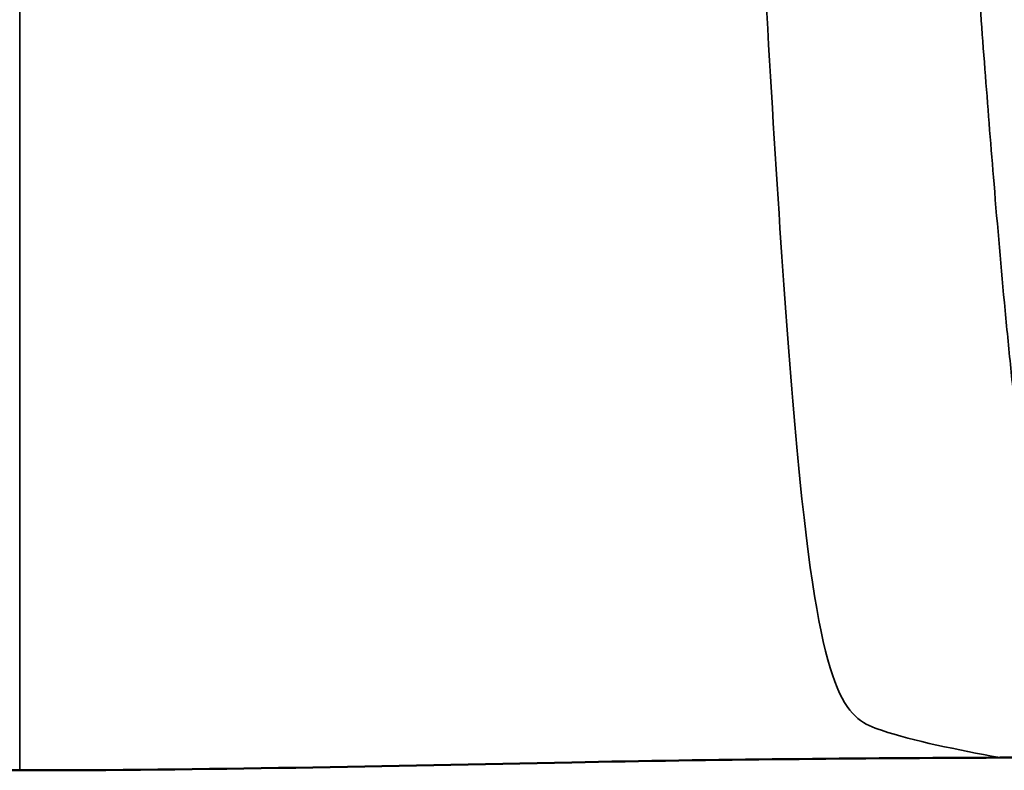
# Model space of a CAD drawing. Header units: millimetres. Extents: x -578 to 1907, y 2499 to 4482.
# Tile 34 of 41: x 254 to 484, y 3613 to 3788. Entities that reach past the tile are written whole.
import ezdxf

# ---------------------------------------------------------------- set-up
doc = ezdxf.new("R2010")
doc.units = ezdxf.units.MM
doc.layers.add('Visible (ANSI)', color=7, linetype='Continuous', lineweight=50)
doc.layers.add('Visible Narrow (ANSI)', color=7, linetype='Continuous', lineweight=35)

msp = doc.modelspace()

# ---------------------------------------------------------------- linework, layer by layer
at = {"layer": 'Visible (ANSI)'}
for points, knots in [([(254.365, 3612.898), (221.03, 3612.898), (187.694, 3613.458), (111.372, 3615.06), (68.369, 3615.688), (25.366, 3615.854)], [0, 0, 0, 0, 10.0007555, 10.0007555, 22.9018308, 22.9018308, 22.9018308, 22.9018308]), ([(483.365, 3615.854), (450.031, 3615.725), (416.696, 3615.416), (340.371, 3613.91), (297.371, 3612.898), (254.365, 3612.898)], [0, 0, 0, 0, 10.000245, 10.000245, 22.9018638, 22.9018638, 22.9018638, 22.9018638])]:
    msp.add_open_spline(points, degree=3, knots=knots, dxfattribs=at)
for points in [[(484.446, 3615.858), (484.086, 3615.857), (483.725, 3615.855), (483.365, 3615.854)], [(552.934, 3615.97), (530.105, 3615.961), (507.275, 3615.944), (484.446, 3615.858)]]:
    msp.add_open_spline(points, degree=3, dxfattribs=at)
at = {"layer": 'Visible Narrow (ANSI)'}
for q in [(254.365, 4003.923), (254.365, 3612.898)]:
    msp.add_line((254.365, 3612.902), q, dxfattribs=at)
for points, knots in [([(483.365, 3615.86), (473.341, 3617.743), (453.094, 3621.713), (436.806, 3631.434), (426.678, 3829.254), (421.925, 3927.043), (421.017, 3946.098), (420.12, 3965.367), (419.209, 3985.461), (418.273, 4007.202), (417.989, 4015.861)], [-3.4653688, -3.4653688, -3.4653688, -3.4653688, -2.5, -1.5, -0.5, -0.375, -0.25, -0.25, -0.125, 0, 0, 0, 0]), ([(505.747, 3680.328), (505.665, 3680.868), (505.584, 3681.41), (505.212, 3683.944), (504.57, 3688.55), (503.427, 3697.643), (502.121, 3709.429), (500.294, 3727.995), (498.376, 3750.454), (495.705, 3785.426), (493.185, 3822.108), (490.602, 3860.285), (489.127, 3881.313), (488.39, 3891.348), (488.369, 3891.63), (487.691, 3900.827), (486.367, 3918.087), (484.875, 3935.318), (483.966, 3944.987), (483.225, 3952.762), (481.851, 3966.129), (480.417, 3978.119), (479.69, 3983.694)], [0, 0, 0, 0, 0.0062276, 0.0062276, 0.028966, 0.057932, 0.1047121, 0.1514922, 0.2470503, 0.3283251, 0.4953544, 0.6047033, 0.6994107, 0.6994107, 0.7021437, 0.7021437, 0.7887133, 0.8697261, 0.8697261, 0.8828277, 0.9454102, 1, 1, 1, 1]), ([(462.258, 3982.632), (463.017, 3977.113), (464.522, 3965.219), (465.978, 3951.919), (466.765, 3944.173), (467.733, 3934.536), (469.328, 3917.341), (470.75, 3900.082), (471.478, 3890.88), (471.5, 3890.598), (472.292, 3880.554), (473.878, 3859.476), (476.643, 3821.082), (479.32, 3784.025), (482.128, 3748.411), (484.13, 3725.328), (486.032, 3705.957), (487.394, 3693.459), (488.594, 3683.597), (489.277, 3678.486), (489.677, 3675.634), (489.765, 3675.023), (489.853, 3674.415)], [0, 0, 0, 0, 0.0545898, 0.1171723, 0.1302739, 0.1302739, 0.2112867, 0.2978563, 0.2978563, 0.3005893, 0.3005893, 0.3952967, 0.5046456, 0.6716749, 0.7529497, 0.8485078, 0.8952879, 0.942068, 0.971034, 0.9937724, 0.9937724, 1, 1, 1, 1]), ([(25.366, 3615.86), (37.712, 3615.812), (49.336, 3615.746), (60.229, 3615.659), (63.916, 3615.63), (67.52, 3615.599), (71.04, 3615.565), (77.918, 3615.499), (84.479, 3615.425), (90.725, 3615.343), (94.407, 3615.294), (97.981, 3615.243), (101.446, 3615.19), (101.675, 3615.186), (101.904, 3615.183), (102.132, 3615.179), (102.878, 3615.167), (103.62, 3615.156), (104.357, 3615.144), (108.724, 3615.074), (112.92, 3615), (116.963, 3614.924), (121.006, 3614.849), (124.895, 3614.773), (128.646, 3614.698), (130.521, 3614.66), (132.361, 3614.623), (134.168, 3614.586), (135.071, 3614.567), (135.966, 3614.548), (136.853, 3614.53), (137.296, 3614.521), (137.737, 3614.512), (138.177, 3614.502), (138.396, 3614.498), (138.615, 3614.493), (138.834, 3614.489), (138.943, 3614.487), (139.052, 3614.484), (139.161, 3614.482), (139.269, 3614.48), (139.376, 3614.477), (139.483, 3614.475), (139.496, 3614.475), (139.527, 3614.474), (139.552, 3614.474), (147.695, 3614.304), (155.419, 3614.138), (162.797, 3613.986), (173.693, 3613.762), (183.836, 3613.568), (193.27, 3613.417), (209.498, 3613.157), (223.644, 3613.02), (235.134, 3612.956), (242.826, 3612.913), (249.308, 3612.902), (254.365, 3612.902)], [0, 0, 0, 0, 0.125, 0.125, 0.125, 0.1673179, 0.1673179, 0.1673179, 0.25, 0.25, 0.25, 0.2987395, 0.2987395, 0.2987395, 0.3019586, 0.3019586, 0.3019586, 0.3125, 0.3125, 0.3125, 0.375, 0.375, 0.375, 0.4375, 0.4375, 0.4375, 0.46875, 0.46875, 0.46875, 0.484375, 0.484375, 0.484375, 0.4921875, 0.4921875, 0.4921875, 0.4960938, 0.4960938, 0.4960938, 0.4980469, 0.4980469, 0.4980469, 0.4999695, 0.4999695, 0.4999695, 0.5001939, 0.5001939, 0.5001939, 0.5745925, 0.5745925, 0.5745925, 0.6844692, 0.6844692, 0.6844692, 0.8734739, 0.8734739, 0.8734739, 1, 1, 1, 1]), ([(483.365, 3615.86), (468.13, 3615.801), (452.904, 3615.711), (437.691, 3615.565), (427.549, 3615.468), (417.412, 3615.346), (407.284, 3615.19), (407.056, 3615.186), (406.827, 3615.183), (406.599, 3615.179), (386.436, 3614.865), (366.219, 3614.403), (345.933, 3613.986), (335.791, 3613.778), (325.63, 3613.581), (315.46, 3613.418), (298.593, 3613.147), (281.718, 3612.968), (264.807, 3612.918), (261.325, 3612.907), (257.844, 3612.902), (254.365, 3612.902)], [0, 0, 0, 0, 0.2, 0.2, 0.2, 0.3333334, 0.3333334, 0.3333334, 0.3363408, 0.3363408, 0.3363408, 0.6018045, 0.6018045, 0.6018045, 0.7345363, 0.7345363, 0.7345363, 0.9546781, 0.9546781, 0.9546781, 1, 1, 1, 1])]:
    msp.add_open_spline(points, degree=3, knots=knots, dxfattribs=at)
for points in [[(484.446, 3615.864), (484.086, 3615.863), (483.725, 3615.861), (483.365, 3615.86)], [(552.934, 3615.977), (530.087, 3615.967), (507.257, 3615.95), (484.446, 3615.864)]]:
    msp.add_open_spline(points, degree=3, dxfattribs=at)

doc.saveas('drawing.dxf')
